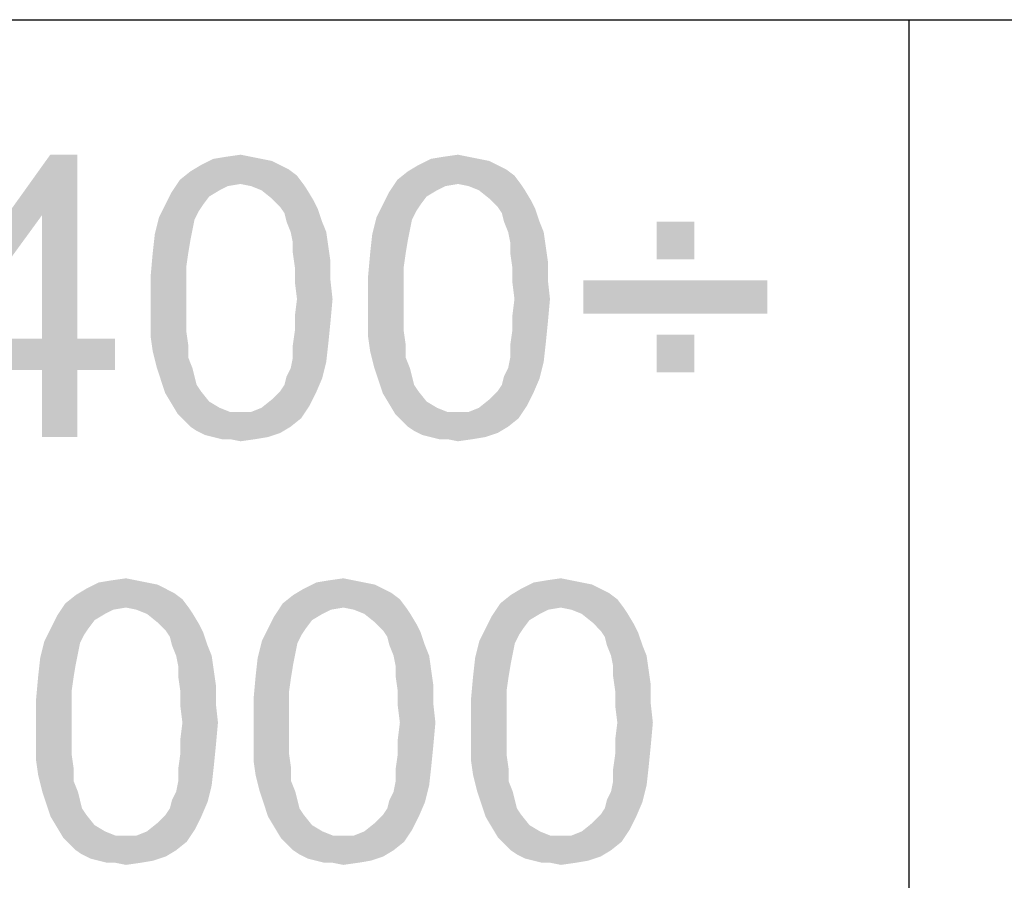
# Paper-space layout '61767N-2-A-2_1_1' of a CAD drawing. Header units: millimetres. Extents: x 0 to 594, y 1 to 420.
# Tile 160 of 222: x 458.7 to 465.68, y 45.57 to 51.66. Entities that reach past the tile are written whole.
import ezdxf

# ---------------------------------------------------------------- set-up
doc = ezdxf.new("R2010")
doc.units = ezdxf.units.MM
doc.header["$LTSCALE"] = 32.67
doc.layers.add('61767N-2-A-2_DXF_FORMAT', color=7, linetype='CONTINUOUS')
doc.layers.add('DETAIL', color=7, linetype='CONTINUOUS')

psp = doc.layouts.new('61767N-2-A-2_1_1')

# ---------------------------------------------------------------- linework, layer by layer
at = {"layer": '61767N-2-A-2_DXF_FORMAT', "color": 2, "linetype": 'Continuous'}
for p, q in [((409, 51.662), (515, 51.662)), ((465, 51.662), (465, 40.75))]:
    psp.add_line(p, q, dxfattribs=at)
at = {"layer": 'DETAIL', "color": 2, "linetype": 'Continuous'}
for points in [[(459.1096, 50.706), (458.8577, 50.2764), (457.9837, 49.4023)], [(459.1096, 50.706), (457.9837, 49.4023), (458.917, 50.706)], [(458.8577, 49.4023), (458.8577, 50.2764), (459.1096, 50.706)], [(458.8577, 49.4023), (459.1096, 50.706), (459.1096, 49.4023)], [(460.4133, 50.6764), (460.4874, 50.6616), (459.9837, 50.6319)], [(460.4133, 50.6764), (459.9837, 50.6319), (460.0726, 50.6764)], [(459.9837, 50.6319), (460.4874, 50.6616), (460.5466, 50.6319)], [(460.3392, 50.6912), (460.0726, 50.6764), (460.1614, 50.6912)], [(460.0726, 50.6764), (460.3392, 50.6912), (460.4133, 50.6764)], [(460.1614, 50.6912), (460.2651, 50.706), (460.3392, 50.6912)], [(461.954, 50.6764), (462.0281, 50.6616), (461.5244, 50.6319)], [(461.954, 50.6764), (461.5244, 50.6319), (461.6133, 50.6764)], [(461.5244, 50.6319), (462.0281, 50.6616), (462.0874, 50.6319)], [(461.88, 50.6912), (461.6133, 50.6764), (461.7022, 50.6912)], [(461.6133, 50.6764), (461.88, 50.6912), (461.954, 50.6764)], [(461.7022, 50.6912), (461.8059, 50.706), (461.88, 50.6912)], [(460.6651, 50.5579), (459.8355, 50.5282), (459.9096, 50.5875)], [(460.5466, 50.6319), (460.6059, 50.6023), (459.9096, 50.5875)], [(460.5466, 50.6319), (459.9096, 50.5875), (459.9837, 50.6319)], [(459.9096, 50.5875), (460.6059, 50.6023), (460.6651, 50.5579)], [(462.2059, 50.5579), (461.3763, 50.5282), (461.4503, 50.5875)], [(462.0874, 50.6319), (462.1466, 50.6023), (461.4503, 50.5875)], [(462.0874, 50.6319), (461.4503, 50.5875), (461.5244, 50.6319)], [(461.4503, 50.5875), (462.1466, 50.6023), (462.2059, 50.5579)], [(460.2651, 50.4986), (459.7763, 50.4393), (459.8355, 50.5282)], [(460.2651, 50.4986), (459.8355, 50.5282), (460.6651, 50.5579)], [(460.2651, 50.4986), (460.6651, 50.5579), (460.7096, 50.4986)], [(461.8059, 50.4986), (461.317, 50.4393), (461.3763, 50.5282)], [(461.8059, 50.4986), (461.3763, 50.5282), (462.2059, 50.5579)], [(461.8059, 50.4986), (462.2059, 50.5579), (462.2503, 50.4986)], [(460.2651, 50.4986), (460.1763, 50.4838), (459.7763, 50.4393)], [(460.1763, 50.4838), (460.117, 50.4541), (459.7763, 50.4393)], [(459.7763, 50.4393), (460.117, 50.4541), (460.0429, 50.4097)], [(460.7096, 50.4986), (460.3392, 50.4838), (460.2651, 50.4986)], [(460.4133, 50.4541), (460.3392, 50.4838), (460.7096, 50.4986)], [(460.4133, 50.4541), (460.7096, 50.4986), (460.7392, 50.4541)], [(460.7392, 50.4541), (460.4874, 50.3949), (460.4133, 50.4541)], [(460.4874, 50.3949), (460.7392, 50.4541), (460.7837, 50.3801)], [(461.8059, 50.4986), (461.717, 50.4838), (461.317, 50.4393)], [(461.717, 50.4838), (461.6577, 50.4541), (461.317, 50.4393)], [(461.317, 50.4393), (461.6577, 50.4541), (461.5837, 50.4097)], [(462.2503, 50.4986), (461.88, 50.4838), (461.8059, 50.4986)], [(461.954, 50.4541), (461.88, 50.4838), (462.2503, 50.4986)], [(461.954, 50.4541), (462.2503, 50.4986), (462.28, 50.4541)], [(462.28, 50.4541), (462.0281, 50.3949), (461.954, 50.4541)], [(462.0281, 50.3949), (462.28, 50.4541), (462.3244, 50.3801)], [(460.0429, 50.4097), (459.7318, 50.3504), (459.7763, 50.4393)], [(459.7318, 50.3504), (460.0429, 50.4097), (459.9985, 50.3504)], [(460.7837, 50.3801), (460.5466, 50.3356), (460.4874, 50.3949)], [(460.5466, 50.3356), (460.7837, 50.3801), (460.8133, 50.3208)], [(461.5837, 50.4097), (461.2726, 50.3504), (461.317, 50.4393)], [(461.2726, 50.3504), (461.5837, 50.4097), (461.5392, 50.3504)], [(462.3244, 50.3801), (462.0874, 50.3356), (462.0281, 50.3949)], [(462.0874, 50.3356), (462.3244, 50.3801), (462.354, 50.3208)], [(459.9985, 50.3504), (459.9689, 50.306), (459.6874, 50.2616)], [(459.9985, 50.3504), (459.6874, 50.2616), (459.7318, 50.3504)], [(459.6874, 50.2616), (459.9689, 50.306), (459.9392, 50.2467)], [(460.8133, 50.3208), (460.5763, 50.2912), (460.5466, 50.3356)], [(460.5911, 50.2319), (460.5763, 50.2912), (460.8133, 50.3208)], [(460.5911, 50.2319), (460.8133, 50.3208), (460.8429, 50.2319)], [(461.5392, 50.3504), (461.5096, 50.306), (461.2281, 50.2616)], [(461.5392, 50.3504), (461.2281, 50.2616), (461.2726, 50.3504)], [(461.2281, 50.2616), (461.5096, 50.306), (461.48, 50.2467)], [(462.354, 50.3208), (462.117, 50.2912), (462.0874, 50.3356)], [(462.1318, 50.2319), (462.117, 50.2912), (462.354, 50.3208)], [(462.1318, 50.2319), (462.354, 50.3208), (462.3837, 50.2319)], [(457.9837, 49.4023), (458.8577, 50.2764), (458.2207, 49.4023)], [(459.9392, 50.2467), (459.6577, 50.143), (459.6874, 50.2616)], [(459.9392, 50.2467), (459.9244, 50.1727), (459.6577, 50.143)], [(460.8429, 50.2319), (460.6207, 50.1579), (460.5911, 50.2319)], [(460.6207, 50.1579), (460.8429, 50.2319), (460.8726, 50.1579)], [(461.48, 50.2467), (461.1985, 50.143), (461.2281, 50.2616)], [(461.48, 50.2467), (461.4651, 50.1727), (461.1985, 50.143)], [(462.3837, 50.2319), (462.1614, 50.1579), (462.1318, 50.2319)], [(462.1614, 50.1579), (462.3837, 50.2319), (462.4133, 50.1579)], [(463.48, 50.2319), (463.2133, 49.9653), (463.2133, 50.2319)], [(463.2133, 49.9653), (463.48, 50.2319), (463.48, 49.9653)], [(459.6577, 50.143), (459.9244, 50.1727), (459.9096, 50.0986)], [(461.1985, 50.143), (461.4651, 50.1727), (461.4503, 50.0986)], [(459.9096, 50.0986), (459.6429, 50.0097), (459.6577, 50.143)], [(459.6429, 50.0097), (459.9096, 50.0986), (459.8948, 50.0097)], [(460.8726, 50.1579), (460.6355, 50.0838), (460.6207, 50.1579)], [(460.6355, 50.0838), (460.8726, 50.1579), (460.8874, 50.0541)], [(461.4503, 50.0986), (461.1837, 50.0097), (461.1985, 50.143)], [(461.1837, 50.0097), (461.4503, 50.0986), (461.4355, 50.0097)], [(462.4133, 50.1579), (462.1763, 50.0838), (462.1614, 50.1579)], [(462.1763, 50.0838), (462.4133, 50.1579), (462.4281, 50.0541)], [(460.8874, 50.0541), (460.6355, 50.0097), (460.6355, 50.0838)], [(460.6355, 50.0097), (460.8874, 50.0541), (460.9022, 49.9504)], [(462.4281, 50.0541), (462.1763, 50.0097), (462.1763, 50.0838)], [(462.1763, 50.0097), (462.4281, 50.0541), (462.4429, 49.9504)], [(459.8948, 50.0097), (459.88, 49.906), (459.6281, 49.8467)], [(459.8948, 50.0097), (459.6281, 49.8467), (459.6429, 50.0097)], [(460.9022, 49.9504), (460.6503, 49.906), (460.6355, 50.0097)], [(461.4355, 50.0097), (461.4207, 49.906), (461.1689, 49.8467)], [(461.4355, 50.0097), (461.1689, 49.8467), (461.1837, 50.0097)], [(462.4429, 49.9504), (462.1911, 49.906), (462.1763, 50.0097)], [(459.6281, 49.8467), (459.88, 49.906), (459.88, 49.8023)], [(460.6503, 49.906), (460.9022, 49.9504), (460.9022, 49.8171)], [(460.9022, 49.8171), (460.6503, 49.8023), (460.6503, 49.906)], [(461.1689, 49.8467), (461.4207, 49.906), (461.4207, 49.8023)], [(462.1911, 49.906), (462.4429, 49.9504), (462.4429, 49.8171)], [(462.4429, 49.8171), (462.1911, 49.8023), (462.1911, 49.906)], [(459.88, 49.8023), (459.6281, 49.6838), (459.6281, 49.8467)], [(460.6651, 49.6838), (460.6503, 49.8023), (460.9022, 49.8171)], [(460.6651, 49.6838), (460.9022, 49.8171), (460.917, 49.6838)], [(461.4207, 49.8023), (461.1689, 49.6838), (461.1689, 49.8467)], [(462.2059, 49.6838), (462.1911, 49.8023), (462.4429, 49.8171)], [(462.2059, 49.6838), (462.4429, 49.8171), (462.4577, 49.6838)], [(463.9985, 49.8171), (462.6948, 49.5801), (462.6948, 49.8171)], [(462.6948, 49.5801), (463.9985, 49.8171), (463.9985, 49.5801)], [(459.6281, 49.6838), (459.88, 49.8023), (459.88, 49.6838)], [(461.1689, 49.6838), (461.4207, 49.8023), (461.4207, 49.6838)], [(459.88, 49.6838), (459.88, 49.5653), (459.6281, 49.5504)], [(459.88, 49.6838), (459.6281, 49.5504), (459.6281, 49.6838)], [(460.917, 49.6838), (460.6503, 49.5653), (460.6651, 49.6838)], [(460.6503, 49.5653), (460.917, 49.6838), (460.9022, 49.5208)], [(461.4207, 49.6838), (461.4207, 49.5653), (461.1689, 49.5504)], [(461.4207, 49.6838), (461.1689, 49.5504), (461.1689, 49.6838)], [(462.4577, 49.6838), (462.1911, 49.5653), (462.2059, 49.6838)], [(462.1911, 49.5653), (462.4577, 49.6838), (462.4429, 49.5208)], [(459.6281, 49.5504), (459.88, 49.5653), (459.88, 49.4616)], [(459.88, 49.4616), (459.6281, 49.4171), (459.6281, 49.5504)], [(460.9022, 49.5208), (460.6503, 49.4616), (460.6503, 49.5653)], [(461.1689, 49.5504), (461.4207, 49.5653), (461.4207, 49.4616)], [(461.4207, 49.4616), (461.1689, 49.4171), (461.1689, 49.5504)], [(462.4429, 49.5208), (462.1911, 49.4616), (462.1911, 49.5653)], [(460.6503, 49.4616), (460.9022, 49.5208), (460.8874, 49.3727)], [(462.1911, 49.4616), (462.4429, 49.5208), (462.4281, 49.3727)], [(459.1096, 49.4023), (459.3763, 49.4023), (457.9837, 49.1801)], [(458.8577, 49.4023), (459.1096, 49.4023), (457.9837, 49.1801)], [(458.2207, 49.4023), (458.8577, 49.4023), (457.9837, 49.1801)], [(458.8577, 49.1801), (457.9837, 49.1801), (459.3763, 49.4023)], [(459.1096, 49.1801), (458.8577, 49.1801), (459.3763, 49.4023)], [(459.1096, 49.1801), (459.3763, 49.4023), (459.3763, 49.1801)], [(459.6281, 49.4171), (459.88, 49.4616), (459.8948, 49.3579)], [(459.8948, 49.3579), (459.6429, 49.3134), (459.6281, 49.4171)], [(460.8874, 49.3727), (460.6355, 49.3579), (460.6503, 49.4616)], [(461.1689, 49.4171), (461.4207, 49.4616), (461.4355, 49.3579)], [(461.4355, 49.3579), (461.1837, 49.3134), (461.1689, 49.4171)], [(462.4281, 49.3727), (462.1763, 49.3579), (462.1911, 49.4616)], [(463.48, 49.4319), (463.2133, 49.1653), (463.2133, 49.4319)], [(463.2133, 49.1653), (463.48, 49.4319), (463.48, 49.1653)], [(459.6429, 49.3134), (459.8948, 49.3579), (459.8948, 49.269)], [(460.6355, 49.269), (460.6355, 49.3579), (460.8874, 49.3727)], [(460.6355, 49.269), (460.8874, 49.3727), (460.8726, 49.2393)], [(461.1837, 49.3134), (461.4355, 49.3579), (461.4355, 49.269)], [(462.1763, 49.269), (462.1763, 49.3579), (462.4281, 49.3727)], [(462.1763, 49.269), (462.4281, 49.3727), (462.4133, 49.2393)], [(459.8948, 49.269), (459.6726, 49.1949), (459.6429, 49.3134)], [(459.6726, 49.1949), (459.8948, 49.269), (459.9244, 49.1949)], [(460.8726, 49.2393), (460.6207, 49.1949), (460.6355, 49.269)], [(461.4355, 49.269), (461.2133, 49.1949), (461.1837, 49.3134)], [(461.2133, 49.1949), (461.4355, 49.269), (461.4651, 49.1949)], [(462.4133, 49.2393), (462.1614, 49.1949), (462.1763, 49.269)], [(459.9244, 49.1949), (459.7022, 49.106), (459.6726, 49.1949)], [(459.9244, 49.1949), (459.9392, 49.1356), (459.7022, 49.106)], [(460.5911, 49.1356), (460.6207, 49.1949), (460.8726, 49.2393)], [(460.5911, 49.1356), (460.8726, 49.2393), (460.8429, 49.1208)], [(461.4651, 49.1949), (461.2429, 49.106), (461.2133, 49.1949)], [(461.4651, 49.1949), (461.48, 49.1356), (461.2429, 49.106)], [(462.1318, 49.1356), (462.1614, 49.1949), (462.4133, 49.2393)], [(462.1318, 49.1356), (462.4133, 49.2393), (462.3837, 49.1208)], [(459.1096, 49.1801), (458.8577, 48.706), (458.8577, 49.1801)], [(458.8577, 48.706), (459.1096, 49.1801), (459.1096, 48.706)], [(459.7022, 49.106), (459.9392, 49.1356), (459.954, 49.0764)], [(460.5466, 49.0319), (460.5763, 49.0764), (460.8429, 49.1208)], [(460.5466, 49.0319), (460.8429, 49.1208), (460.7985, 49.0171)], [(460.8429, 49.1208), (460.5763, 49.0764), (460.5911, 49.1356)], [(461.2429, 49.106), (461.48, 49.1356), (461.4948, 49.0764)], [(462.0874, 49.0319), (462.117, 49.0764), (462.3837, 49.1208)], [(462.0874, 49.0319), (462.3837, 49.1208), (462.3392, 49.0171)], [(462.3837, 49.1208), (462.117, 49.0764), (462.1318, 49.1356)], [(459.954, 49.0764), (459.7318, 49.0171), (459.7022, 49.106)], [(459.954, 49.0764), (459.9837, 49.0319), (459.7318, 49.0171)], [(461.4948, 49.0764), (461.2726, 49.0171), (461.2429, 49.106)], [(461.4948, 49.0764), (461.5244, 49.0319), (461.2726, 49.0171)], [(459.7318, 49.0171), (459.9837, 49.0319), (460.0429, 48.9579)], [(460.0429, 48.9579), (459.7763, 48.943), (459.7318, 49.0171)], [(460.7985, 49.0171), (460.4874, 48.9727), (460.5466, 49.0319)], [(460.4874, 48.9727), (460.7985, 49.0171), (460.754, 48.9282)], [(461.2726, 49.0171), (461.5244, 49.0319), (461.5837, 48.9579)], [(461.5837, 48.9579), (461.317, 48.943), (461.2726, 49.0171)], [(462.3392, 49.0171), (462.0281, 48.9727), (462.0874, 49.0319)], [(462.0281, 48.9727), (462.3392, 49.0171), (462.2948, 48.9282)], [(459.7763, 48.943), (460.0429, 48.9579), (460.117, 48.9134)], [(460.117, 48.9134), (459.8207, 48.869), (459.7763, 48.943)], [(460.117, 48.9134), (460.1911, 48.8838), (459.8207, 48.869)], [(460.3392, 48.8838), (460.4133, 48.9134), (460.754, 48.9282)], [(460.3392, 48.8838), (460.754, 48.9282), (460.6948, 48.8393)], [(460.754, 48.9282), (460.4133, 48.9134), (460.4874, 48.9727)], [(461.317, 48.943), (461.5837, 48.9579), (461.6577, 48.9134)], [(461.6577, 48.9134), (461.3614, 48.869), (461.317, 48.943)], [(461.6577, 48.9134), (461.7318, 48.8838), (461.3614, 48.869)], [(461.88, 48.8838), (461.954, 48.9134), (462.2948, 48.9282)], [(461.88, 48.8838), (462.2948, 48.9282), (462.2355, 48.8393)], [(462.2948, 48.9282), (461.954, 48.9134), (462.0281, 48.9727)], [(460.2651, 48.8838), (460.3392, 48.8838), (459.8207, 48.869)], [(460.1911, 48.8838), (460.2651, 48.8838), (459.8207, 48.869)], [(460.6948, 48.8393), (459.8207, 48.869), (460.3392, 48.8838)], [(460.6948, 48.8393), (459.8651, 48.8245), (459.8207, 48.869)], [(459.9096, 48.7801), (459.8651, 48.8245), (460.6948, 48.8393)], [(459.9096, 48.7801), (460.6948, 48.8393), (460.6207, 48.7801)], [(461.8059, 48.8838), (461.88, 48.8838), (461.3614, 48.869)], [(461.7318, 48.8838), (461.8059, 48.8838), (461.3614, 48.869)], [(462.2355, 48.8393), (461.3614, 48.869), (461.88, 48.8838)], [(462.2355, 48.8393), (461.4059, 48.8245), (461.3614, 48.869)], [(461.4503, 48.7801), (461.4059, 48.8245), (462.2355, 48.8393)], [(461.4503, 48.7801), (462.2355, 48.8393), (462.1614, 48.7801)], [(460.6207, 48.7801), (459.954, 48.7504), (459.9096, 48.7801)], [(459.954, 48.7504), (460.6207, 48.7801), (460.5466, 48.7356)], [(462.1614, 48.7801), (461.4948, 48.7504), (461.4503, 48.7801)], [(461.4948, 48.7504), (462.1614, 48.7801), (462.0874, 48.7356)], [(460.5466, 48.7356), (460.0133, 48.7208), (459.954, 48.7504)], [(460.0726, 48.706), (460.0133, 48.7208), (460.5466, 48.7356)], [(460.0726, 48.706), (460.5466, 48.7356), (460.4577, 48.706)], [(460.4577, 48.706), (460.1318, 48.6912), (460.0726, 48.706)], [(460.1911, 48.6912), (460.1318, 48.6912), (460.4577, 48.706)], [(460.1911, 48.6912), (460.4577, 48.706), (460.3689, 48.6912)], [(462.0874, 48.7356), (461.554, 48.7208), (461.4948, 48.7504)], [(461.6133, 48.706), (461.554, 48.7208), (462.0874, 48.7356)], [(461.6133, 48.706), (462.0874, 48.7356), (461.9985, 48.706)], [(461.9985, 48.706), (461.6726, 48.6912), (461.6133, 48.706)], [(461.7318, 48.6912), (461.6726, 48.6912), (461.9985, 48.706)], [(461.7318, 48.6912), (461.9985, 48.706), (461.9096, 48.6912)], [(460.3689, 48.6912), (460.2651, 48.6764), (460.1911, 48.6912)], [(461.9096, 48.6912), (461.8059, 48.6764), (461.7318, 48.6912)], [(459.6015, 47.6764), (459.6755, 47.6616), (459.1718, 47.6319)], [(459.6015, 47.6764), (459.1718, 47.6319), (459.2607, 47.6764)], [(459.1718, 47.6319), (459.6755, 47.6616), (459.7348, 47.6319)], [(459.5274, 47.6912), (459.2607, 47.6764), (459.3496, 47.6912)], [(459.2607, 47.6764), (459.5274, 47.6912), (459.6015, 47.6764)], [(459.3496, 47.6912), (459.4533, 47.706), (459.5274, 47.6912)], [(461.1422, 47.6764), (461.2163, 47.6616), (460.7126, 47.6319)], [(461.1422, 47.6764), (460.7126, 47.6319), (460.8015, 47.6764)], [(460.7126, 47.6319), (461.2163, 47.6616), (461.2755, 47.6319)], [(461.0681, 47.6912), (460.8015, 47.6764), (460.8903, 47.6912)], [(460.8015, 47.6764), (461.0681, 47.6912), (461.1422, 47.6764)], [(460.8903, 47.6912), (460.994, 47.706), (461.0681, 47.6912)], [(462.6829, 47.6764), (462.757, 47.6616), (462.2533, 47.6319)], [(462.6829, 47.6764), (462.2533, 47.6319), (462.3422, 47.6764)], [(462.2533, 47.6319), (462.757, 47.6616), (462.8163, 47.6319)], [(462.6089, 47.6912), (462.3422, 47.6764), (462.4311, 47.6912)], [(462.3422, 47.6764), (462.6089, 47.6912), (462.6829, 47.6764)], [(462.4311, 47.6912), (462.5348, 47.706), (462.6089, 47.6912)], [(459.8533, 47.5579), (459.0237, 47.5282), (459.0978, 47.5875)], [(459.7348, 47.6319), (459.794, 47.6023), (459.0978, 47.5875)], [(459.7348, 47.6319), (459.0978, 47.5875), (459.1718, 47.6319)], [(459.0978, 47.5875), (459.794, 47.6023), (459.8533, 47.5579)], [(461.394, 47.5579), (460.5644, 47.5282), (460.6385, 47.5875)], [(461.2755, 47.6319), (461.3348, 47.6023), (460.6385, 47.5875)], [(461.2755, 47.6319), (460.6385, 47.5875), (460.7126, 47.6319)], [(460.6385, 47.5875), (461.3348, 47.6023), (461.394, 47.5579)], [(462.9348, 47.5579), (462.1052, 47.5282), (462.1792, 47.5875)], [(462.8163, 47.6319), (462.8755, 47.6023), (462.1792, 47.5875)], [(462.8163, 47.6319), (462.1792, 47.5875), (462.2533, 47.6319)], [(462.1792, 47.5875), (462.8755, 47.6023), (462.9348, 47.5579)], [(459.4533, 47.4986), (458.9644, 47.4393), (459.0237, 47.5282)], [(459.4533, 47.4986), (459.0237, 47.5282), (459.8533, 47.5579)], [(459.4533, 47.4986), (459.8533, 47.5579), (459.8978, 47.4986)], [(460.994, 47.4986), (460.5052, 47.4393), (460.5644, 47.5282)], [(460.994, 47.4986), (460.5644, 47.5282), (461.394, 47.5579)], [(460.994, 47.4986), (461.394, 47.5579), (461.4385, 47.4986)], [(462.5348, 47.4986), (462.0459, 47.4393), (462.1052, 47.5282)], [(462.5348, 47.4986), (462.1052, 47.5282), (462.9348, 47.5579)], [(462.5348, 47.4986), (462.9348, 47.5579), (462.9792, 47.4986)], [(459.4533, 47.4986), (459.3644, 47.4838), (458.9644, 47.4393)], [(459.3644, 47.4838), (459.3052, 47.4541), (458.9644, 47.4393)], [(458.9644, 47.4393), (459.3052, 47.4541), (459.2311, 47.4097)], [(459.8978, 47.4986), (459.5274, 47.4838), (459.4533, 47.4986)], [(459.6015, 47.4541), (459.5274, 47.4838), (459.8978, 47.4986)], [(459.6015, 47.4541), (459.8978, 47.4986), (459.9274, 47.4541)], [(459.9274, 47.4541), (459.6755, 47.3949), (459.6015, 47.4541)], [(459.6755, 47.3949), (459.9274, 47.4541), (459.9718, 47.3801)], [(460.994, 47.4986), (460.9052, 47.4838), (460.5052, 47.4393)], [(460.9052, 47.4838), (460.8459, 47.4541), (460.5052, 47.4393)], [(460.5052, 47.4393), (460.8459, 47.4541), (460.7718, 47.4097)], [(461.4385, 47.4986), (461.0681, 47.4838), (460.994, 47.4986)], [(461.1422, 47.4541), (461.0681, 47.4838), (461.4385, 47.4986)], [(461.1422, 47.4541), (461.4385, 47.4986), (461.4681, 47.4541)], [(461.4681, 47.4541), (461.2163, 47.3949), (461.1422, 47.4541)], [(461.2163, 47.3949), (461.4681, 47.4541), (461.5126, 47.3801)], [(462.5348, 47.4986), (462.4459, 47.4838), (462.0459, 47.4393)], [(462.4459, 47.4838), (462.3866, 47.4541), (462.0459, 47.4393)], [(462.0459, 47.4393), (462.3866, 47.4541), (462.3126, 47.4097)], [(462.9792, 47.4986), (462.6089, 47.4838), (462.5348, 47.4986)], [(462.6829, 47.4541), (462.6089, 47.4838), (462.9792, 47.4986)], [(462.6829, 47.4541), (462.9792, 47.4986), (463.0089, 47.4541)], [(463.0089, 47.4541), (462.757, 47.3949), (462.6829, 47.4541)], [(462.757, 47.3949), (463.0089, 47.4541), (463.0533, 47.3801)], [(459.2311, 47.4097), (458.92, 47.3504), (458.9644, 47.4393)], [(458.92, 47.3504), (459.2311, 47.4097), (459.1866, 47.3504)], [(459.9718, 47.3801), (459.7348, 47.3356), (459.6755, 47.3949)], [(459.7348, 47.3356), (459.9718, 47.3801), (460.0015, 47.3208)], [(460.7718, 47.4097), (460.4607, 47.3504), (460.5052, 47.4393)], [(460.4607, 47.3504), (460.7718, 47.4097), (460.7274, 47.3504)], [(461.5126, 47.3801), (461.2755, 47.3356), (461.2163, 47.3949)], [(461.2755, 47.3356), (461.5126, 47.3801), (461.5422, 47.3208)], [(462.3126, 47.4097), (462.0015, 47.3504), (462.0459, 47.4393)], [(462.0015, 47.3504), (462.3126, 47.4097), (462.2681, 47.3504)], [(463.0533, 47.3801), (462.8163, 47.3356), (462.757, 47.3949)], [(462.8163, 47.3356), (463.0533, 47.3801), (463.0829, 47.3208)], [(459.1866, 47.3504), (459.157, 47.306), (458.8755, 47.2616)], [(459.1866, 47.3504), (458.8755, 47.2616), (458.92, 47.3504)], [(458.8755, 47.2616), (459.157, 47.306), (459.1274, 47.2467)], [(460.0015, 47.3208), (459.7644, 47.2912), (459.7348, 47.3356)], [(459.7792, 47.2319), (459.7644, 47.2912), (460.0015, 47.3208)], [(459.7792, 47.2319), (460.0015, 47.3208), (460.0311, 47.2319)], [(460.7274, 47.3504), (460.6978, 47.306), (460.4163, 47.2616)], [(460.7274, 47.3504), (460.4163, 47.2616), (460.4607, 47.3504)], [(460.4163, 47.2616), (460.6978, 47.306), (460.6681, 47.2467)], [(461.5422, 47.3208), (461.3052, 47.2912), (461.2755, 47.3356)], [(461.32, 47.2319), (461.3052, 47.2912), (461.5422, 47.3208)], [(461.32, 47.2319), (461.5422, 47.3208), (461.5718, 47.2319)], [(462.2681, 47.3504), (462.2385, 47.306), (461.957, 47.2616)], [(462.2681, 47.3504), (461.957, 47.2616), (462.0015, 47.3504)], [(461.957, 47.2616), (462.2385, 47.306), (462.2089, 47.2467)], [(463.0829, 47.3208), (462.8459, 47.2912), (462.8163, 47.3356)], [(462.8607, 47.2319), (462.8459, 47.2912), (463.0829, 47.3208)], [(462.8607, 47.2319), (463.0829, 47.3208), (463.1126, 47.2319)], [(459.1274, 47.2467), (458.8459, 47.143), (458.8755, 47.2616)], [(459.1274, 47.2467), (459.1126, 47.1727), (458.8459, 47.143)], [(460.0311, 47.2319), (459.8089, 47.1579), (459.7792, 47.2319)], [(459.8089, 47.1579), (460.0311, 47.2319), (460.0607, 47.1579)], [(460.6681, 47.2467), (460.3866, 47.143), (460.4163, 47.2616)], [(460.6681, 47.2467), (460.6533, 47.1727), (460.3866, 47.143)], [(461.5718, 47.2319), (461.3496, 47.1579), (461.32, 47.2319)], [(461.3496, 47.1579), (461.5718, 47.2319), (461.6015, 47.1579)], [(462.2089, 47.2467), (461.9274, 47.143), (461.957, 47.2616)], [(462.2089, 47.2467), (462.194, 47.1727), (461.9274, 47.143)], [(463.1126, 47.2319), (462.8903, 47.1579), (462.8607, 47.2319)], [(462.8903, 47.1579), (463.1126, 47.2319), (463.1422, 47.1579)], [(458.8459, 47.143), (459.1126, 47.1727), (459.0978, 47.0986)], [(460.3866, 47.143), (460.6533, 47.1727), (460.6385, 47.0986)], [(461.9274, 47.143), (462.194, 47.1727), (462.1792, 47.0986)], [(459.0978, 47.0986), (458.8311, 47.0097), (458.8459, 47.143)], [(458.8311, 47.0097), (459.0978, 47.0986), (459.0829, 47.0097)], [(460.0607, 47.1579), (459.8237, 47.0838), (459.8089, 47.1579)], [(459.8237, 47.0838), (460.0607, 47.1579), (460.0755, 47.0541)], [(460.6385, 47.0986), (460.3718, 47.0097), (460.3866, 47.143)], [(460.3718, 47.0097), (460.6385, 47.0986), (460.6237, 47.0097)], [(461.6015, 47.1579), (461.3644, 47.0838), (461.3496, 47.1579)], [(461.3644, 47.0838), (461.6015, 47.1579), (461.6163, 47.0541)], [(462.1792, 47.0986), (461.9126, 47.0097), (461.9274, 47.143)], [(461.9126, 47.0097), (462.1792, 47.0986), (462.1644, 47.0097)], [(463.1422, 47.1579), (462.9052, 47.0838), (462.8903, 47.1579)], [(462.9052, 47.0838), (463.1422, 47.1579), (463.157, 47.0541)], [(460.0755, 47.0541), (459.8237, 47.0097), (459.8237, 47.0838)], [(459.8237, 47.0097), (460.0755, 47.0541), (460.0903, 46.9504)], [(461.6163, 47.0541), (461.3644, 47.0097), (461.3644, 47.0838)], [(461.3644, 47.0097), (461.6163, 47.0541), (461.6311, 46.9504)], [(463.157, 47.0541), (462.9052, 47.0097), (462.9052, 47.0838)], [(462.9052, 47.0097), (463.157, 47.0541), (463.1718, 46.9504)], [(459.0829, 47.0097), (459.0681, 46.906), (458.8163, 46.8467)], [(459.0829, 47.0097), (458.8163, 46.8467), (458.8311, 47.0097)], [(460.0903, 46.9504), (459.8385, 46.906), (459.8237, 47.0097)], [(460.6237, 47.0097), (460.6089, 46.906), (460.357, 46.8467)], [(460.6237, 47.0097), (460.357, 46.8467), (460.3718, 47.0097)], [(461.6311, 46.9504), (461.3792, 46.906), (461.3644, 47.0097)], [(462.1644, 47.0097), (462.1496, 46.906), (461.8978, 46.8467)], [(462.1644, 47.0097), (461.8978, 46.8467), (461.9126, 47.0097)], [(463.1718, 46.9504), (462.92, 46.906), (462.9052, 47.0097)], [(458.8163, 46.8467), (459.0681, 46.906), (459.0681, 46.8023)], [(459.8385, 46.906), (460.0903, 46.9504), (460.0903, 46.8171)], [(460.0903, 46.8171), (459.8385, 46.8023), (459.8385, 46.906)], [(460.357, 46.8467), (460.6089, 46.906), (460.6089, 46.8023)], [(461.3792, 46.906), (461.6311, 46.9504), (461.6311, 46.8171)], [(461.6311, 46.8171), (461.3792, 46.8023), (461.3792, 46.906)], [(461.8978, 46.8467), (462.1496, 46.906), (462.1496, 46.8023)], [(462.92, 46.906), (463.1718, 46.9504), (463.1718, 46.8171)], [(463.1718, 46.8171), (462.92, 46.8023), (462.92, 46.906)], [(459.0681, 46.8023), (458.8163, 46.6838), (458.8163, 46.8467)], [(459.8533, 46.6838), (459.8385, 46.8023), (460.0903, 46.8171)], [(459.8533, 46.6838), (460.0903, 46.8171), (460.1052, 46.6838)], [(460.6089, 46.8023), (460.357, 46.6838), (460.357, 46.8467)], [(461.394, 46.6838), (461.3792, 46.8023), (461.6311, 46.8171)], [(461.394, 46.6838), (461.6311, 46.8171), (461.6459, 46.6838)], [(462.1496, 46.8023), (461.8978, 46.6838), (461.8978, 46.8467)], [(462.9348, 46.6838), (462.92, 46.8023), (463.1718, 46.8171)], [(462.9348, 46.6838), (463.1718, 46.8171), (463.1866, 46.6838)], [(458.8163, 46.6838), (459.0681, 46.8023), (459.0681, 46.6838)], [(460.357, 46.6838), (460.6089, 46.8023), (460.6089, 46.6838)], [(461.8978, 46.6838), (462.1496, 46.8023), (462.1496, 46.6838)], [(459.0681, 46.6838), (459.0681, 46.5653), (458.8163, 46.5504)], [(459.0681, 46.6838), (458.8163, 46.5504), (458.8163, 46.6838)], [(460.1052, 46.6838), (459.8385, 46.5653), (459.8533, 46.6838)], [(459.8385, 46.5653), (460.1052, 46.6838), (460.0903, 46.5208)], [(460.6089, 46.6838), (460.6089, 46.5653), (460.357, 46.5504)], [(460.6089, 46.6838), (460.357, 46.5504), (460.357, 46.6838)], [(461.6459, 46.6838), (461.3792, 46.5653), (461.394, 46.6838)], [(461.3792, 46.5653), (461.6459, 46.6838), (461.6311, 46.5208)], [(462.1496, 46.6838), (462.1496, 46.5653), (461.8978, 46.5504)], [(462.1496, 46.6838), (461.8978, 46.5504), (461.8978, 46.6838)], [(463.1866, 46.6838), (462.92, 46.5653), (462.9348, 46.6838)], [(462.92, 46.5653), (463.1866, 46.6838), (463.1718, 46.5208)], [(458.8163, 46.5504), (459.0681, 46.5653), (459.0681, 46.4616)], [(459.0681, 46.4616), (458.8163, 46.4171), (458.8163, 46.5504)], [(460.0903, 46.5208), (459.8385, 46.4616), (459.8385, 46.5653)], [(460.357, 46.5504), (460.6089, 46.5653), (460.6089, 46.4616)], [(460.6089, 46.4616), (460.357, 46.4171), (460.357, 46.5504)], [(461.6311, 46.5208), (461.3792, 46.4616), (461.3792, 46.5653)], [(461.8978, 46.5504), (462.1496, 46.5653), (462.1496, 46.4616)], [(462.1496, 46.4616), (461.8978, 46.4171), (461.8978, 46.5504)], [(463.1718, 46.5208), (462.92, 46.4616), (462.92, 46.5653)], [(459.8385, 46.4616), (460.0903, 46.5208), (460.0755, 46.3727)], [(461.3792, 46.4616), (461.6311, 46.5208), (461.6163, 46.3727)], [(462.92, 46.4616), (463.1718, 46.5208), (463.157, 46.3727)], [(458.8163, 46.4171), (459.0681, 46.4616), (459.0829, 46.3579)], [(459.0829, 46.3579), (458.8311, 46.3134), (458.8163, 46.4171)], [(460.0755, 46.3727), (459.8237, 46.3579), (459.8385, 46.4616)], [(460.357, 46.4171), (460.6089, 46.4616), (460.6237, 46.3579)], [(460.6237, 46.3579), (460.3718, 46.3134), (460.357, 46.4171)], [(461.6163, 46.3727), (461.3644, 46.3579), (461.3792, 46.4616)], [(461.8978, 46.4171), (462.1496, 46.4616), (462.1644, 46.3579)], [(462.1644, 46.3579), (461.9126, 46.3134), (461.8978, 46.4171)], [(463.157, 46.3727), (462.9052, 46.3579), (462.92, 46.4616)], [(458.8311, 46.3134), (459.0829, 46.3579), (459.0829, 46.269)], [(459.8237, 46.269), (459.8237, 46.3579), (460.0755, 46.3727)], [(459.8237, 46.269), (460.0755, 46.3727), (460.0607, 46.2393)], [(460.3718, 46.3134), (460.6237, 46.3579), (460.6237, 46.269)], [(461.3644, 46.269), (461.3644, 46.3579), (461.6163, 46.3727)], [(461.3644, 46.269), (461.6163, 46.3727), (461.6015, 46.2393)], [(461.9126, 46.3134), (462.1644, 46.3579), (462.1644, 46.269)], [(462.9052, 46.269), (462.9052, 46.3579), (463.157, 46.3727)], [(462.9052, 46.269), (463.157, 46.3727), (463.1422, 46.2393)], [(459.0829, 46.269), (458.8607, 46.1949), (458.8311, 46.3134)], [(458.8607, 46.1949), (459.0829, 46.269), (459.1126, 46.1949)], [(460.0607, 46.2393), (459.8089, 46.1949), (459.8237, 46.269)], [(460.6237, 46.269), (460.4015, 46.1949), (460.3718, 46.3134)], [(460.4015, 46.1949), (460.6237, 46.269), (460.6533, 46.1949)], [(461.6015, 46.2393), (461.3496, 46.1949), (461.3644, 46.269)], [(462.1644, 46.269), (461.9422, 46.1949), (461.9126, 46.3134)], [(461.9422, 46.1949), (462.1644, 46.269), (462.194, 46.1949)], [(463.1422, 46.2393), (462.8903, 46.1949), (462.9052, 46.269)], [(459.1126, 46.1949), (458.8903, 46.106), (458.8607, 46.1949)], [(459.1126, 46.1949), (459.1274, 46.1356), (458.8903, 46.106)], [(459.7792, 46.1356), (459.8089, 46.1949), (460.0607, 46.2393)], [(459.7792, 46.1356), (460.0607, 46.2393), (460.0311, 46.1208)], [(460.6533, 46.1949), (460.4311, 46.106), (460.4015, 46.1949)], [(460.6533, 46.1949), (460.6681, 46.1356), (460.4311, 46.106)], [(461.32, 46.1356), (461.3496, 46.1949), (461.6015, 46.2393)], [(461.32, 46.1356), (461.6015, 46.2393), (461.5718, 46.1208)], [(462.194, 46.1949), (461.9718, 46.106), (461.9422, 46.1949)], [(462.194, 46.1949), (462.2089, 46.1356), (461.9718, 46.106)], [(462.8607, 46.1356), (462.8903, 46.1949), (463.1422, 46.2393)], [(462.8607, 46.1356), (463.1422, 46.2393), (463.1126, 46.1208)], [(458.8903, 46.106), (459.1274, 46.1356), (459.1422, 46.0764)], [(459.7348, 46.0319), (459.7644, 46.0764), (460.0311, 46.1208)], [(459.7348, 46.0319), (460.0311, 46.1208), (459.9866, 46.0171)], [(460.0311, 46.1208), (459.7644, 46.0764), (459.7792, 46.1356)], [(460.4311, 46.106), (460.6681, 46.1356), (460.6829, 46.0764)], [(461.2755, 46.0319), (461.3052, 46.0764), (461.5718, 46.1208)], [(461.2755, 46.0319), (461.5718, 46.1208), (461.5274, 46.0171)], [(461.5718, 46.1208), (461.3052, 46.0764), (461.32, 46.1356)], [(461.9718, 46.106), (462.2089, 46.1356), (462.2237, 46.0764)], [(462.8163, 46.0319), (462.8459, 46.0764), (463.1126, 46.1208)], [(462.8163, 46.0319), (463.1126, 46.1208), (463.0681, 46.0171)], [(463.1126, 46.1208), (462.8459, 46.0764), (462.8607, 46.1356)], [(459.1422, 46.0764), (458.92, 46.0171), (458.8903, 46.106)], [(459.1422, 46.0764), (459.1718, 46.0319), (458.92, 46.0171)], [(460.6829, 46.0764), (460.4607, 46.0171), (460.4311, 46.106)], [(460.6829, 46.0764), (460.7126, 46.0319), (460.4607, 46.0171)], [(462.2237, 46.0764), (462.0015, 46.0171), (461.9718, 46.106)], [(462.2237, 46.0764), (462.2533, 46.0319), (462.0015, 46.0171)], [(458.92, 46.0171), (459.1718, 46.0319), (459.2311, 45.9579)], [(459.2311, 45.9579), (458.9644, 45.943), (458.92, 46.0171)], [(459.9866, 46.0171), (459.6755, 45.9727), (459.7348, 46.0319)], [(459.6755, 45.9727), (459.9866, 46.0171), (459.9422, 45.9282)], [(460.4607, 46.0171), (460.7126, 46.0319), (460.7718, 45.9579)], [(460.7718, 45.9579), (460.5052, 45.943), (460.4607, 46.0171)], [(461.5274, 46.0171), (461.2163, 45.9727), (461.2755, 46.0319)], [(461.2163, 45.9727), (461.5274, 46.0171), (461.4829, 45.9282)], [(462.0015, 46.0171), (462.2533, 46.0319), (462.3126, 45.9579)], [(462.3126, 45.9579), (462.0459, 45.943), (462.0015, 46.0171)], [(463.0681, 46.0171), (462.757, 45.9727), (462.8163, 46.0319)], [(462.757, 45.9727), (463.0681, 46.0171), (463.0237, 45.9282)], [(458.9644, 45.943), (459.2311, 45.9579), (459.3052, 45.9134)], [(459.3052, 45.9134), (459.0089, 45.869), (458.9644, 45.943)], [(459.3052, 45.9134), (459.3792, 45.8838), (459.0089, 45.869)], [(459.5274, 45.8838), (459.6015, 45.9134), (459.9422, 45.9282)], [(459.5274, 45.8838), (459.9422, 45.9282), (459.8829, 45.8393)], [(459.9422, 45.9282), (459.6015, 45.9134), (459.6755, 45.9727)], [(460.5052, 45.943), (460.7718, 45.9579), (460.8459, 45.9134)], [(460.8459, 45.9134), (460.5496, 45.869), (460.5052, 45.943)], [(460.8459, 45.9134), (460.92, 45.8838), (460.5496, 45.869)], [(461.0681, 45.8838), (461.1422, 45.9134), (461.4829, 45.9282)], [(461.0681, 45.8838), (461.4829, 45.9282), (461.4237, 45.8393)], [(461.4829, 45.9282), (461.1422, 45.9134), (461.2163, 45.9727)], [(462.0459, 45.943), (462.3126, 45.9579), (462.3866, 45.9134)], [(462.3866, 45.9134), (462.0903, 45.869), (462.0459, 45.943)], [(462.3866, 45.9134), (462.4607, 45.8838), (462.0903, 45.869)], [(462.6089, 45.8838), (462.6829, 45.9134), (463.0237, 45.9282)], [(462.6089, 45.8838), (463.0237, 45.9282), (462.9644, 45.8393)], [(463.0237, 45.9282), (462.6829, 45.9134), (462.757, 45.9727)], [(459.4533, 45.8838), (459.5274, 45.8838), (459.0089, 45.869)], [(459.3792, 45.8838), (459.4533, 45.8838), (459.0089, 45.869)], [(459.8829, 45.8393), (459.0089, 45.869), (459.5274, 45.8838)], [(459.8829, 45.8393), (459.0533, 45.8245), (459.0089, 45.869)], [(459.0978, 45.7801), (459.0533, 45.8245), (459.8829, 45.8393)], [(459.0978, 45.7801), (459.8829, 45.8393), (459.8089, 45.7801)], [(460.994, 45.8838), (461.0681, 45.8838), (460.5496, 45.869)], [(460.92, 45.8838), (460.994, 45.8838), (460.5496, 45.869)], [(461.4237, 45.8393), (460.5496, 45.869), (461.0681, 45.8838)], [(461.4237, 45.8393), (460.594, 45.8245), (460.5496, 45.869)], [(460.6385, 45.7801), (460.594, 45.8245), (461.4237, 45.8393)], [(460.6385, 45.7801), (461.4237, 45.8393), (461.3496, 45.7801)], [(462.5348, 45.8838), (462.6089, 45.8838), (462.0903, 45.869)], [(462.4607, 45.8838), (462.5348, 45.8838), (462.0903, 45.869)], [(462.9644, 45.8393), (462.0903, 45.869), (462.6089, 45.8838)], [(462.9644, 45.8393), (462.1348, 45.8245), (462.0903, 45.869)], [(462.1792, 45.7801), (462.1348, 45.8245), (462.9644, 45.8393)], [(462.1792, 45.7801), (462.9644, 45.8393), (462.8903, 45.7801)], [(459.8089, 45.7801), (459.1422, 45.7504), (459.0978, 45.7801)], [(459.1422, 45.7504), (459.8089, 45.7801), (459.7348, 45.7356)], [(461.3496, 45.7801), (460.6829, 45.7504), (460.6385, 45.7801)], [(460.6829, 45.7504), (461.3496, 45.7801), (461.2755, 45.7356)], [(462.8903, 45.7801), (462.2237, 45.7504), (462.1792, 45.7801)], [(462.2237, 45.7504), (462.8903, 45.7801), (462.8163, 45.7356)], [(459.7348, 45.7356), (459.2015, 45.7208), (459.1422, 45.7504)], [(459.2607, 45.706), (459.2015, 45.7208), (459.7348, 45.7356)], [(459.2607, 45.706), (459.7348, 45.7356), (459.6459, 45.706)], [(459.6459, 45.706), (459.32, 45.6912), (459.2607, 45.706)], [(459.3792, 45.6912), (459.32, 45.6912), (459.6459, 45.706)], [(459.3792, 45.6912), (459.6459, 45.706), (459.557, 45.6912)], [(461.2755, 45.7356), (460.7422, 45.7208), (460.6829, 45.7504)], [(460.8015, 45.706), (460.7422, 45.7208), (461.2755, 45.7356)], [(460.8015, 45.706), (461.2755, 45.7356), (461.1866, 45.706)], [(461.1866, 45.706), (460.8607, 45.6912), (460.8015, 45.706)], [(460.92, 45.6912), (460.8607, 45.6912), (461.1866, 45.706)], [(460.92, 45.6912), (461.1866, 45.706), (461.0978, 45.6912)], [(462.8163, 45.7356), (462.2829, 45.7208), (462.2237, 45.7504)], [(462.3422, 45.706), (462.2829, 45.7208), (462.8163, 45.7356)], [(462.3422, 45.706), (462.8163, 45.7356), (462.7274, 45.706)], [(462.7274, 45.706), (462.4015, 45.6912), (462.3422, 45.706)], [(462.4607, 45.6912), (462.4015, 45.6912), (462.7274, 45.706)], [(462.4607, 45.6912), (462.7274, 45.706), (462.6385, 45.6912)], [(459.557, 45.6912), (459.4533, 45.6764), (459.3792, 45.6912)], [(461.0978, 45.6912), (460.994, 45.6764), (460.92, 45.6912)], [(462.6385, 45.6912), (462.5348, 45.6764), (462.4607, 45.6912)]]:
    psp.add_solid(points, dxfattribs=at)

doc.saveas('drawing.dxf')
